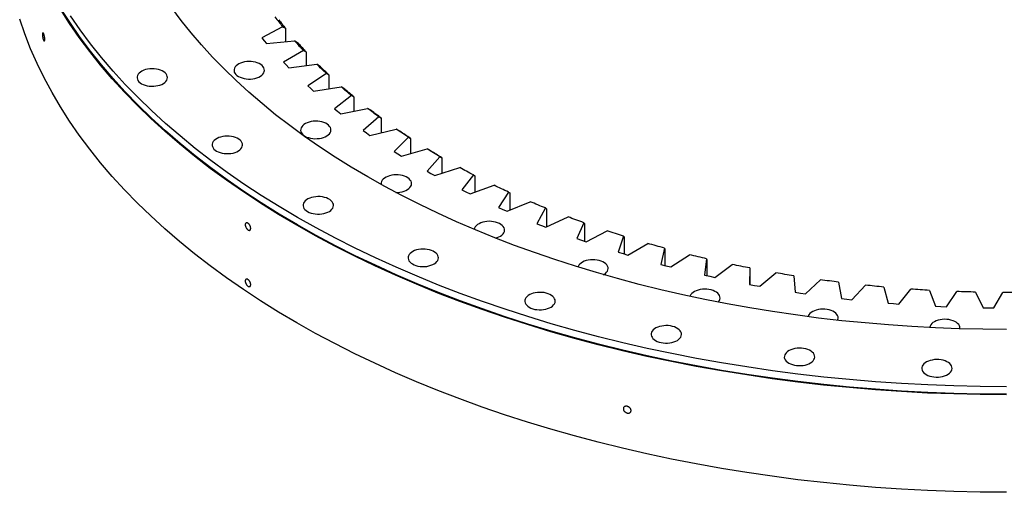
# Model space of a CAD drawing. Header units: millimetres. Extents: x -294 to 10687, y 25641 to 34694.
# Tile 8 of 13: x 5409 to 6479, y 29500 to 30014. Entities that reach past the tile are written whole.
import ezdxf

# ---------------------------------------------------------------- set-up
doc = ezdxf.new("R2010")
doc.units = ezdxf.units.MM
doc.header["$LTSCALE"] = 50

msp = doc.modelspace()

# ---------------------------------------------------------------- linework, layer by layer
at = {"color": 7, "linetype": 'Continuous', "lineweight": 25}
for p, q in [((5694.3, 30006.8), (5671.7, 29994.6)), ((5694.3, 30006.8), (5697.4, 30005.2)), ((5697.4, 30005.2), (5697.4, 29990.5)), ((5671.7, 29994.6), (5674.2, 29991.6)), ((5674.2, 29991.6), (5676.8, 29988.6)), ((5676.8, 29988.6), (5707.3, 29991.4)), ((5711.5, 29988.5), (5707.3, 29991.4)), ((5716.8, 29981), (5695.4, 29968.1)), ((5716.8, 29981), (5719.7, 29979.5)), ((5719.7, 29979.5), (5719.7, 29964.6)), ((5695.4, 29968.1), (5698.2, 29965.2)), ((5698.2, 29965.2), (5701.1, 29962.2)), ((5701.1, 29962.2), (5731.3, 29966)), ((5735.4, 29963.3), (5731.3, 29966)), ((5741.8, 29956), (5721.7, 29942.4)), ((5741.8, 29956), (5744.5, 29954.6)), ((5744.5, 29954.6), (5744.5, 29939.4)), ((5721.7, 29942.4), (5724.9, 29939.5)), ((5724.9, 29939.5), (5728, 29936.7)), ((5728, 29936.7), (5757.8, 29941.5)), ((5761.8, 29938.9), (5757.8, 29941.5)), ((5769.2, 29931.8), (5750.6, 29917.6)), ((5769.2, 29931.8), (5771.7, 29930.5)), ((5771.7, 29930.5), (5771.7, 29915)), ((5750.6, 29917.6), (5754, 29914.9)), ((5757.4, 29912.1), (5786.7, 29917.9)), ((5790.7, 29915.5), (5786.7, 29917.9)), ((5754, 29914.9), (5757.4, 29912.1)), ((5799, 29908.7), (5781.8, 29893.8)), ((5799, 29908.7), (5801.4, 29907.4)), ((5801.4, 29907.4), (5801.4, 29891.5)), ((5781.8, 29893.8), (5785.5, 29891.2)), ((5785.5, 29891.2), (5789.2, 29888.6)), ((5789.2, 29888.6), (5817.8, 29895.3)), ((5831.1, 29886.5), (5815.4, 29871.1)), ((5821.7, 29893), (5817.8, 29895.3)), ((5831.1, 29886.5), (5833.2, 29885.3)), ((5833.2, 29885.3), (5833.2, 29868.9)), ((5815.4, 29871.1), (5819.4, 29868.6)), ((5819.4, 29868.6), (5823.3, 29866.1)), ((5823.3, 29866.1), (5851.2, 29873.8)), ((5855, 29871.6), (5851.2, 29873.8)), ((5865.3, 29865.4), (5851.2, 29849.6)), ((5865.3, 29865.4), (5867.3, 29864.3)), ((5867.3, 29864.3), (5867.3, 29847.3)), ((5859.6, 29844.9), (5886.7, 29853.5)), ((5851.2, 29849.6), (5855.4, 29847.2)), ((5855.4, 29847.2), (5859.6, 29844.9)), ((5901.6, 29845.6), (5889.1, 29829.3)), ((5901.6, 29845.6), (5903.3, 29844.5)), ((5903.3, 29844.5), (5903.3, 29826.8)), ((5898, 29824.8), (5924.1, 29834.3)), ((5889.1, 29829.3), (5893.5, 29827)), ((5893.5, 29827), (5898, 29824.8)), ((5939.8, 29826.9), (5929, 29810.2)), ((5939.8, 29826.9), (5941.3, 29825.9)), ((5941.3, 29825.9), (5941.3, 29807.4)), ((5929, 29810.2), (5933.6, 29808.1)), ((5938.3, 29806.1), (5963.4, 29816.4)), ((5933.6, 29808.1), (5938.3, 29806.1)), ((5979.9, 29809.6), (5970.7, 29792.5)), ((5979.9, 29809.6), (5981.1, 29808.6)), ((5980.4, 29788.7), (6004.5, 29799.9)), ((5981.1, 29808.6), (5981.1, 29789.1)), ((5970.7, 29792.5), (5975.5, 29790.6)), ((5975.5, 29790.6), (5980.4, 29788.7)), ((6021.5, 29793.6), (6014.1, 29776.3)), ((6021.5, 29793.6), (6022.5, 29792.7)), ((6022.5, 29792.7), (6022.5, 29773.3)), ((6024.1, 29772.8), (6047, 29784.8)), ((6064.7, 29779), (6059, 29761.5)), ((6064.7, 29779), (6065.5, 29778.1)), ((6065.5, 29778.1), (6065.5, 29759.5)), ((6014.1, 29776.3), (6019.1, 29774.5)), ((6019.1, 29774.5), (6024.1, 29772.8)), ((6069.4, 29758.4), (6091.1, 29771.1)), ((6059, 29761.5), (6064.2, 29759.9)), ((6064.2, 29759.9), (6069.4, 29758.4)), ((6109.3, 29765.9), (6105.3, 29748.2)), ((6109.3, 29765.9), (6109.8, 29765.1)), ((6109.8, 29765.1), (6109.8, 29747)), ((6116, 29745.4), (6136.4, 29758.8)), ((6105.3, 29748.2), (6110.7, 29746.8)), ((6110.7, 29746.8), (6116, 29745.4)), ((6155.1, 29754.3), (6152.9, 29736.5)), ((6155.1, 29754.3), (6155.4, 29753.5)), ((6155.4, 29753.5), (6155.4, 29736)), ((6163.8, 29734.1), (6182.9, 29748.1)), ((6152.9, 29736.5), (6158.4, 29735.3)), ((6158.4, 29735.3), (6163.8, 29734.1)), ((6202, 29744.3), (6201.6, 29726.4)), ((6202, 29744.3), (6202.1, 29743.4)), ((6202.1, 29743.4), (6202.1, 29726.3)), ((6212.7, 29724.4), (6230.4, 29739)), ((6249.8, 29735.8), (6251.2, 29718)), ((6201.6, 29726.4), (6207.2, 29725.4)), ((6207.2, 29725.4), (6212.7, 29724.4)), ((6262.5, 29716.3), (6278.7, 29731.5)), ((6298.4, 29728.9), (6301.6, 29711.2)), ((6313, 29709.8), (6327.6, 29725.6)), ((6251.2, 29718), (6256.9, 29717.1)), ((6256.9, 29717.1), (6262.5, 29716.3)), ((6347.6, 29723.6), (6352.5, 29706)), ((6364.1, 29705.1), (6377.1, 29721.3)), ((6397.2, 29720), (6403.9, 29702.6)), ((6415.6, 29702.1), (6426.9, 29718.7)), ((6447.2, 29718.1), (6455.6, 29700.9)), ((6467.2, 29700.8), (6476.9, 29717.7)), ((6301.6, 29711.2), (6307.3, 29710.5)), ((6307.3, 29710.5), (6313, 29709.8)), ((6352.5, 29706), (6358.3, 29705.5)), ((6358.3, 29705.5), (6364.1, 29705.1)), ((6403.9, 29702.6), (6409.7, 29702.3)), ((6409.7, 29702.3), (6415.6, 29702.1)), ((6455.6, 29700.9), (6461.4, 29700.8)), ((6461.4, 29700.8), (6467.2, 29700.8))]:
    msp.add_line(p, q, dxfattribs=at)
at = {"color": 7, "linetype": 'Continuous', "lineweight": 25, "flags": 128}
for points in [[(6480.8, 29606.4), (6452.3, 29606.6), (6423.7, 29607.3), (6395.2, 29608.3), (6366.8, 29609.9), (6338.5, 29611.8), (6310.2, 29614.2), (6282.1, 29616.9), (6254.1, 29620.2), (6226.2, 29623.8), (6198.6, 29627.9), (6171.1, 29632.3), (6143.8, 29637.2), (6116.8, 29642.5), (6090, 29648.2), (6063.5, 29654.3), (6037.3, 29660.8), (6011.3, 29667.7), (5985.7, 29675), (5960.5, 29682.7), (5935.5, 29690.7), (5911, 29699.2), (5886.9, 29708), (5863.1, 29717.1), (5839.8, 29726.6), (5816.9, 29736.5), (5794.5, 29746.7), (5772.6, 29757.2), (5751.1, 29768.1), (5730.1, 29779.3), (5709.7, 29790.8), (5689.8, 29802.6), (5670.4, 29814.7), (5651.6, 29827.1), (5633.3, 29839.8), (5615.6, 29852.7), (5598.6, 29865.9), (5582.1, 29879.4), (5566.2, 29893.1), (5551, 29907), (5536.4, 29921.2), (5522.4, 29935.6), (5509.2, 29950.1), (5496.5, 29964.9), (5484.6, 29979.9), (5473.3, 29995), (5462.7, 30010.3), (5452.8, 30025.8)], [(6480.8, 29607), (6452.3, 29607.2), (6423.8, 29607.8), (6395.3, 29608.9), (6366.9, 29610.4), (6338.6, 29612.4), (6310.4, 29614.7), (6282.3, 29617.5), (6254.3, 29620.7), (6226.5, 29624.4), (6198.8, 29628.4), (6171.4, 29632.9), (6144.1, 29637.8), (6117.1, 29643.1), (6090.4, 29648.8), (6063.9, 29654.9), (6037.7, 29661.4), (6011.8, 29668.3), (5986.2, 29675.5), (5960.9, 29683.2), (5936, 29691.2), (5911.5, 29699.7), (5887.4, 29708.5), (5863.7, 29717.6), (5840.4, 29727.1), (5817.6, 29737), (5795.2, 29747.2), (5773.2, 29757.7), (5751.8, 29768.5), (5730.8, 29779.7), (5710.4, 29791.2), (5690.5, 29803), (5671.1, 29815.1), (5652.3, 29827.5), (5634.1, 29840.1), (5616.4, 29853.1), (5599.4, 29866.2), (5582.9, 29879.7), (5567.1, 29893.4), (5551.8, 29907.3), (5537.3, 29921.5), (5523.3, 29935.8), (5510, 29950.4), (5497.4, 29965.2), (5485.5, 29980.1), (5474.2, 29995.2), (5463.7, 30010.5), (5453.8, 30026)], [(6480.8, 29677.5), (6455.1, 29677.7), (6429.4, 29678.3), (6403.8, 29679.2), (6378.2, 29680.6), (6352.7, 29682.3), (6327.3, 29684.5), (6301.9, 29687), (6276.7, 29689.9), (6251.7, 29693.2), (6226.8, 29696.8), (6202, 29700.8), (6177.5, 29705.2), (6153.2, 29710), (6129.1, 29715.1), (6105.2, 29720.6), (6081.6, 29726.5), (6058.3, 29732.7), (6035.2, 29739.3), (6012.5, 29746.2), (5990, 29753.4), (5968, 29761), (5946.2, 29768.9), (5924.9, 29777.1), (5903.9, 29785.7), (5883.3, 29794.6), (5863.1, 29803.8), (5843.4, 29813.3), (5824, 29823), (5805.2, 29833.1), (5786.8, 29843.5), (5768.8, 29854.1), (5751.4, 29865), (5734.5, 29876.1), (5718, 29887.5), (5702.1, 29899.2), (5686.7, 29911.1), (5671.9, 29923.2), (5657.6, 29935.5), (5643.9, 29948.1), (5630.8, 29960.8), (5618.2, 29973.7), (5606.3, 29986.9), (5594.9, 30000.2), (5584.2, 30013.6), (5574, 30027.3)], [(6480.8, 29500.3), (6452.3, 29500.5), (6423.7, 29501.1), (6395.2, 29502.2), (6366.8, 29503.7), (6338.5, 29505.6), (6310.2, 29508), (6282.1, 29510.8), (6254.1, 29514), (6226.2, 29517.7), (6198.6, 29521.7), (6171.1, 29526.2), (6143.8, 29531.1), (6116.8, 29536.4), (6090, 29542.1), (6063.5, 29548.2), (6037.3, 29554.7), (6011.3, 29561.6), (5985.7, 29568.9), (5960.5, 29576.5), (5935.5, 29584.6), (5911, 29593), (5886.9, 29601.8), (5863.1, 29611), (5839.8, 29620.5), (5816.9, 29630.3), (5794.5, 29640.6), (5772.6, 29651.1), (5751.1, 29662), (5730.1, 29673.1), (5709.7, 29684.6), (5689.8, 29696.4), (5670.4, 29708.6), (5651.6, 29720.9), (5633.3, 29733.6), (5615.6, 29746.6), (5598.6, 29759.8), (5582.1, 29773.2), (5566.2, 29786.9), (5551, 29800.9), (5536.4, 29815), (5522.4, 29829.4), (5509.2, 29844), (5496.5, 29858.8), (5484.6, 29873.7), (5473.3, 29888.9), (5462.7, 29904.2), (5452.8, 29919.6), (5443.7, 29935.3), (5435.2, 29951), (5427.5, 29966.9), (5420.4, 29982.8), (5414.1, 29998.9), (5408.6, 30015.1)], [(6480.8, 29615.2), (6452.3, 29615.4), (6423.8, 29616), (6395.3, 29617.1), (6366.9, 29618.6), (6338.6, 29620.5), (6310.4, 29622.9), (6282.3, 29625.7), (6254.3, 29628.9), (6226.5, 29632.5), (6198.8, 29636.6), (6171.4, 29641.1), (6144.1, 29645.9), (6117.1, 29651.2), (6090.4, 29656.9), (6063.9, 29663), (6037.7, 29669.5), (6011.8, 29676.4), (5986.2, 29683.7), (5960.9, 29691.4), (5936, 29699.4), (5911.5, 29707.8), (5887.4, 29716.6), (5863.7, 29725.8), (5840.4, 29735.3), (5817.6, 29745.1), (5795.2, 29755.3), (5773.2, 29765.8), (5751.8, 29776.7), (5730.8, 29787.9), (5710.4, 29799.4), (5690.5, 29811.2), (5671.1, 29823.3), (5652.3, 29835.6), (5634.1, 29848.3), (5616.4, 29861.2), (5599.4, 29874.4), (5582.9, 29887.9), (5567.1, 29901.6), (5551.8, 29915.5), (5537.3, 29929.6), (5523.3, 29944), (5510, 29958.6), (5497.4, 29973.3), (5485.5, 29988.3), (5474.2, 30003.4), (5463.7, 30018.7)], [(5541, 29944.8), (5542.8, 29943.9), (5544.8, 29943.1), (5547, 29942.6), (5549.4, 29942.2), (5551.7, 29942), (5554.2, 29942), (5556.5, 29942.3), (5558.8, 29942.7), (5561, 29943.3), (5563, 29944.1), (5564.7, 29945), (5566.2, 29946.1), (5567.5, 29947.3), (5568.4, 29948.6), (5568.9, 29950), (5569.1, 29951.4), (5569, 29952.7), (5568.5, 29954.1), (5567.7, 29955.4), (5566.6, 29956.6), (5565.1, 29957.8), (5563.4, 29958.7), (5561.5, 29959.6), (5559.4, 29960.2), (5557.1, 29960.7), (5554.8, 29961), (5552.3, 29961.1), (5550, 29960.9), (5547.6, 29960.6), (5545.4, 29960.1), (5543.3, 29959.4), (5541.4, 29958.5), (5539.8, 29957.5), (5538.4, 29956.3), (5537.4, 29955.1), (5536.6, 29953.8), (5536.2, 29952.4), (5536.2, 29951), (5536.5, 29949.6), (5537.1, 29948.3), (5538.1, 29947), (5539.4, 29945.9), (5541, 29944.8)], [(5646.3, 29952.7), (5648.1, 29951.8), (5650.2, 29951), (5652.4, 29950.5), (5654.7, 29950.1), (5657.1, 29949.9), (5659.5, 29949.9), (5661.9, 29950.2), (5664.1, 29950.6), (5666.3, 29951.2), (5668.3, 29952), (5670.1, 29952.9), (5671.6, 29954), (5672.8, 29955.2), (5673.7, 29956.5), (5674.3, 29957.9), (5674.5, 29959.2), (5674.3, 29960.6), (5673.9, 29962), (5673, 29963.3), (5671.9, 29964.5), (5670.5, 29965.6), (5668.8, 29966.6), (5666.8, 29967.5), (5664.7, 29968.1), (5662.4, 29968.6), (5660.1, 29968.9), (5657.7, 29968.9), (5655.3, 29968.8), (5652.9, 29968.5), (5650.7, 29968), (5648.6, 29967.3), (5646.7, 29966.4), (5645.1, 29965.4), (5643.7, 29964.2), (5642.7, 29963), (5641.9, 29961.7), (5641.5, 29960.3), (5641.5, 29958.9), (5641.8, 29957.5), (5642.5, 29956.2), (5643.4, 29954.9), (5644.7, 29953.7), (5646.3, 29952.7)], [(5741.8, 29956), (5740.4, 29957.2), (5739.1, 29958.5), (5737.8, 29959.7), (5736.5, 29961), (5735.2, 29962.2), (5733.9, 29963.5), (5732.6, 29964.8), (5731.3, 29966)], [(5744.5, 29954.6), (5743.3, 29955.7), (5742.2, 29956.7), (5741.1, 29957.8), (5739.9, 29958.9), (5738.8, 29960), (5737.7, 29961.1), (5736.6, 29962.2), (5735.4, 29963.3)], [(5769.2, 29931.8), (5767.8, 29933), (5766.3, 29934.3), (5764.9, 29935.5), (5763.5, 29936.7), (5762, 29937.9), (5760.6, 29939.1), (5759.2, 29940.3), (5757.8, 29941.5)], [(5771.7, 29930.5), (5770.5, 29931.6), (5769.2, 29932.6), (5768, 29933.7), (5766.8, 29934.7), (5765.5, 29935.7), (5764.3, 29936.8), (5763.1, 29937.8), (5761.8, 29938.9)], [(5799, 29908.7), (5797.5, 29909.8), (5795.9, 29911), (5794.3, 29912.1), (5792.8, 29913.3), (5791.3, 29914.4), (5789.7, 29915.6), (5788.2, 29916.8), (5786.7, 29917.9)], [(5801.4, 29907.4), (5800, 29908.4), (5798.7, 29909.4), (5797.3, 29910.4), (5796, 29911.4), (5794.6, 29912.4), (5793.3, 29913.4), (5792, 29914.4), (5790.7, 29915.5)], [(5718.6, 29887.7), (5720.4, 29886.8), (5722.5, 29886.1), (5724.7, 29885.5), (5727, 29885.1), (5729.4, 29884.9), (5731.8, 29885), (5734.2, 29885.2), (5736.5, 29885.6), (5738.6, 29886.2), (5740.6, 29887), (5742.4, 29888), (5743.9, 29889.1), (5745.1, 29890.3), (5746, 29891.5), (5746.6, 29892.9), (5746.8, 29894.3), (5746.7, 29895.7), (5746.2, 29897), (5745.4, 29898.3), (5744.2, 29899.6), (5742.8, 29900.7), (5741.1, 29901.7), (5739.1, 29902.5), (5737, 29903.2), (5734.8, 29903.6), (5732.4, 29903.9), (5730, 29904), (5727.6, 29903.9), (5725.2, 29903.5), (5723, 29903), (5720.9, 29902.3), (5719.1, 29901.4), (5717.4, 29900.4), (5716.1, 29899.3), (5715, 29898), (5714.3, 29896.7), (5713.9, 29895.3), (5713.8, 29893.9), (5714.1, 29892.6), (5714.8, 29891.2), (5715.8, 29890), (5717, 29888.8), (5718.6, 29887.7)], [(5622.6, 29871.5), (5624.4, 29870.6), (5626.4, 29869.9), (5628.6, 29869.3), (5630.9, 29868.9), (5633.3, 29868.7), (5635.7, 29868.8), (5638.1, 29869), (5640.4, 29869.4), (5642.6, 29870), (5644.5, 29870.8), (5646.3, 29871.8), (5647.8, 29872.9), (5649, 29874.1), (5649.9, 29875.3), (5650.5, 29876.7), (5650.7, 29878.1), (5650.6, 29879.5), (5650.1, 29880.8), (5649.3, 29882.1), (5648.1, 29883.4), (5646.7, 29884.5), (5645, 29885.5), (5643.1, 29886.3), (5641, 29887), (5638.7, 29887.4), (5636.3, 29887.7), (5633.9, 29887.8), (5631.5, 29887.7), (5629.2, 29887.3), (5626.9, 29886.8), (5624.9, 29886.1), (5623, 29885.2), (5621.4, 29884.2), (5620, 29883.1), (5618.9, 29881.8), (5618.2, 29880.5), (5617.8, 29879.1), (5617.7, 29877.7), (5618.1, 29876.4), (5618.7, 29875), (5619.7, 29873.7), (5621, 29872.6), (5622.6, 29871.5)], [(5831.1, 29886.5), (5829.4, 29887.6), (5827.8, 29888.7), (5826.1, 29889.8), (5824.4, 29890.9), (5822.8, 29892), (5821.1, 29893.1), (5819.5, 29894.2), (5817.8, 29895.3)], [(5833.2, 29885.3), (5831.8, 29886.3), (5830.3, 29887.2), (5828.9, 29888.2), (5827.5, 29889.1), (5826, 29890.1), (5824.6, 29891.1), (5823.2, 29892), (5821.7, 29893)], [(5865.3, 29865.4), (5863.6, 29866.5), (5861.8, 29867.5), (5860, 29868.6), (5858.2, 29869.6), (5856.5, 29870.7), (5854.7, 29871.7), (5853, 29872.8), (5851.2, 29873.8)], [(5867.3, 29864.3), (5865.7, 29865.2), (5864.2, 29866.1), (5862.6, 29867), (5861.1, 29868), (5859.6, 29868.9), (5858.1, 29869.8), (5856.5, 29870.7), (5855, 29871.6)], [(5901.6, 29845.6), (5899.8, 29846.5), (5897.9, 29847.5), (5896, 29848.5), (5894.1, 29849.5), (5892.3, 29850.5), (5890.4, 29851.5), (5888.6, 29852.5), (5886.7, 29853.5)], [(5817.3, 29826.6), (5819.4, 29826.6), (5821.8, 29826.8), (5824.1, 29827.3), (5826.2, 29827.9), (5828.2, 29828.7), (5830, 29829.6), (5831.5, 29830.7), (5832.7, 29831.9), (5833.6, 29833.2), (5834.2, 29834.5), (5834.4, 29835.9), (5834.2, 29837.3), (5833.8, 29838.7), (5832.9, 29840), (5831.8, 29841.2), (5830.4, 29842.3), (5828.7, 29843.3), (5826.7, 29844.1), (5824.6, 29844.8), (5822.3, 29845.3), (5820, 29845.5), (5817.6, 29845.6), (5815.2, 29845.5), (5812.8, 29845.2), (5810.6, 29844.7), (5808.5, 29843.9), (5806.7, 29843.1), (5805, 29842.1), (5803.6, 29840.9), (5802.6, 29839.7), (5801.8, 29838.3), (5801.5, 29837), (5801.4, 29835.6), (5801.5, 29835.1)], [(5939.8, 29826.9), (5937.9, 29827.8), (5935.9, 29828.7), (5933.9, 29829.7), (5932, 29830.6), (5930, 29831.5), (5928, 29832.4), (5926.1, 29833.4), (5924.1, 29834.3)], [(5721.4, 29805.7), (5723.2, 29804.8), (5725.2, 29804), (5727.4, 29803.5), (5729.7, 29803.1), (5732.1, 29802.9), (5734.5, 29802.9), (5736.9, 29803.2), (5739.2, 29803.6), (5741.4, 29804.2), (5743.4, 29805), (5745.1, 29805.9), (5746.6, 29807), (5747.8, 29808.2), (5748.7, 29809.5), (5749.3, 29810.9), (5749.5, 29812.3), (5749.4, 29813.6), (5748.9, 29815), (5748.1, 29816.3), (5747, 29817.5), (5745.5, 29818.7), (5743.8, 29819.6), (5741.9, 29820.5), (5739.8, 29821.1), (5737.5, 29821.6), (5735.1, 29821.9), (5732.7, 29822), (5730.3, 29821.8), (5728, 29821.5), (5725.8, 29821), (5723.7, 29820.3), (5721.8, 29819.4), (5720.2, 29818.4), (5718.8, 29817.2), (5717.7, 29816), (5717, 29814.7), (5716.6, 29813.3), (5716.6, 29811.9), (5716.9, 29810.5), (5717.5, 29809.2), (5718.5, 29807.9), (5719.8, 29806.7), (5721.4, 29805.7)], [(5979.9, 29809.6), (5977.8, 29810.4), (5975.7, 29811.3), (5973.7, 29812.1), (5971.6, 29813), (5969.6, 29813.8), (5967.5, 29814.7), (5965.5, 29815.6), (5963.4, 29816.4)], [(6021.5, 29793.6), (6019.4, 29794.4), (6017.2, 29795.2), (6015.1, 29795.9), (6013, 29796.7), (6010.8, 29797.5), (6008.7, 29798.3), (6006.6, 29799.1), (6004.5, 29799.9)], [(5925.7, 29776.8), (5927.3, 29777.3), (5929.3, 29778.1), (5931.1, 29779), (5932.6, 29780.1), (5933.8, 29781.3), (5934.7, 29782.6), (5935.3, 29784), (5935.5, 29785.4), (5935.3, 29786.7), (5934.9, 29788.1), (5934, 29789.4), (5932.9, 29790.6), (5931.5, 29791.8), (5929.8, 29792.7), (5927.8, 29793.6), (5925.7, 29794.2), (5923.4, 29794.7), (5921.1, 29795), (5918.7, 29795.1), (5916.3, 29794.9), (5913.9, 29794.6), (5911.7, 29794.1), (5909.6, 29793.4), (5907.7, 29792.5), (5906.1, 29791.5), (5904.7, 29790.3), (5903.7, 29789.1), (5902.9, 29787.8), (5902.5, 29786.4), (5902.5, 29786.3)], [(6064.7, 29779), (6062.5, 29779.7), (6060.3, 29780.4), (6058.1, 29781.1), (6055.9, 29781.9), (6053.6, 29782.6), (6051.4, 29783.3), (6049.2, 29784), (6047, 29784.8)], [(6109.3, 29765.9), (6107, 29766.5), (6104.7, 29767.2), (6102.4, 29767.8), (6100.2, 29768.5), (6097.9, 29769.1), (6095.6, 29769.7), (6093.4, 29770.4), (6091.1, 29771.1)], [(5835.4, 29748.7), (5837.2, 29747.7), (5839.2, 29747), (5841.4, 29746.4), (5843.8, 29746.1), (5846.2, 29745.9), (5848.6, 29745.9), (5850.9, 29746.1), (5853.2, 29746.6), (5855.4, 29747.2), (5857.4, 29748), (5859.1, 29748.9), (5860.7, 29750), (5861.9, 29751.2), (5862.8, 29752.5), (5863.3, 29753.8), (5863.6, 29755.2), (5863.4, 29756.6), (5862.9, 29758), (5862.1, 29759.3), (5861, 29760.5), (5859.5, 29761.6), (5857.8, 29762.6), (5855.9, 29763.4), (5853.8, 29764.1), (5851.5, 29764.6), (5849.2, 29764.8), (5846.8, 29764.9), (5844.4, 29764.8), (5842, 29764.5), (5839.8, 29763.9), (5837.7, 29763.2), (5835.8, 29762.4), (5834.2, 29761.3), (5832.8, 29760.2), (5831.8, 29759), (5831, 29757.6), (5830.6, 29756.3), (5830.6, 29754.9), (5830.9, 29753.5), (5831.5, 29752.2), (5832.5, 29750.9), (5833.8, 29749.7), (5835.4, 29748.7)], [(6155.1, 29754.3), (6152.8, 29754.9), (6150.4, 29755.4), (6148.1, 29756), (6145.7, 29756.5), (6143.4, 29757.1), (6141.1, 29757.7), (6138.7, 29758.3), (6136.4, 29758.8)], [(6043, 29737), (6043.6, 29737.3), (6045.1, 29738.4), (6046.3, 29739.6), (6047.2, 29740.9), (6047.8, 29742.2), (6048, 29743.6), (6047.9, 29745), (6047.4, 29746.4), (6046.6, 29747.7), (6045.4, 29748.9), (6044, 29750), (6042.3, 29751), (6040.4, 29751.8), (6038.2, 29752.5), (6036, 29753), (6033.6, 29753.2), (6031.2, 29753.3), (6028.8, 29753.2), (6026.5, 29752.9), (6024.2, 29752.3), (6022.1, 29751.6), (6020.3, 29750.8), (6018.6, 29749.7), (6017.3, 29748.6), (6016.2, 29747.4), (6015.5, 29746), (6015.2, 29745.3)], [(6202, 29744.3), (6199.6, 29744.7), (6197.2, 29745.2), (6194.8, 29745.7), (6192.4, 29746.2), (6190, 29746.7), (6187.7, 29747.1), (6185.3, 29747.6), (6182.9, 29748.1)], [(6249.8, 29735.8), (6247.4, 29736.2), (6244.9, 29736.6), (6242.5, 29737), (6240.1, 29737.4), (6237.6, 29737.8), (6235.2, 29738.2), (6232.8, 29738.6), (6230.4, 29739)], [(6298.4, 29728.9), (6295.9, 29729.2), (6293.5, 29729.5), (6291, 29729.8), (6288.5, 29730.2), (6286.1, 29730.5), (6283.6, 29730.8), (6281.1, 29731.1), (6278.7, 29731.5)], [(6347.6, 29723.6), (6345.1, 29723.9), (6342.6, 29724.1), (6340.1, 29724.3), (6337.6, 29724.6), (6335.1, 29724.8), (6332.6, 29725.1), (6330.1, 29725.3), (6327.6, 29725.6)], [(5962.3, 29701.6), (5964.1, 29700.7), (5966.2, 29699.9), (5968.4, 29699.3), (5970.7, 29699), (5973.1, 29698.8), (5975.5, 29698.8), (5977.9, 29699), (5980.2, 29699.5), (5982.3, 29700.1), (5984.3, 29700.9), (5986.1, 29701.8), (5987.6, 29702.9), (5988.8, 29704.1), (5989.7, 29705.4), (5990.3, 29706.7), (5990.5, 29708.1), (5990.4, 29709.5), (5989.9, 29710.9), (5989.1, 29712.2), (5987.9, 29713.4), (5986.5, 29714.5), (5984.8, 29715.5), (5982.8, 29716.3), (5980.7, 29717), (5978.5, 29717.5), (5976.1, 29717.7), (5973.7, 29717.8), (5971.3, 29717.7), (5968.9, 29717.4), (5966.7, 29716.8), (5964.6, 29716.1), (5962.8, 29715.3), (5961.1, 29714.3), (5959.8, 29713.1), (5958.7, 29711.9), (5958, 29710.5), (5957.6, 29709.2), (5957.5, 29707.8), (5957.8, 29706.4), (5958.5, 29705.1), (5959.5, 29703.8), (5960.7, 29702.6), (5962.3, 29701.6)], [(6167.6, 29707.1), (6168, 29707.5), (6168.9, 29708.8), (6169.5, 29710.2), (6169.7, 29711.5), (6169.5, 29712.9), (6169.1, 29714.3), (6168.2, 29715.6), (6167.1, 29716.8), (6165.7, 29717.9), (6164, 29718.9), (6162, 29719.7), (6159.9, 29720.4), (6157.6, 29720.9), (6155.3, 29721.2), (6152.9, 29721.2), (6150.5, 29721.1), (6148.1, 29720.8), (6145.9, 29720.3), (6143.8, 29719.6), (6141.9, 29718.7), (6140.3, 29717.7), (6138.9, 29716.5), (6137.9, 29715.3), (6137.1, 29713.9), (6136.9, 29713.4)], [(6397.2, 29720), (6394.7, 29720.2), (6392.2, 29720.3), (6389.7, 29720.5), (6387.2, 29720.6), (6384.6, 29720.8), (6382.1, 29721), (6379.6, 29721.1), (6377.1, 29721.3)], [(6447.2, 29718.1), (6444.6, 29718.1), (6442.1, 29718.2), (6439.6, 29718.3), (6437, 29718.3), (6434.5, 29718.4), (6432, 29718.5), (6429.4, 29718.6), (6426.9, 29718.7)], [(6497.2, 29717.8), (6494.6, 29717.8), (6492.1, 29717.7), (6489.6, 29717.7), (6487.1, 29717.7), (6484.5, 29717.7), (6482, 29717.7), (6479.5, 29717.7), (6476.9, 29717.7)], [(6297.4, 29687.5), (6297.8, 29688.4), (6298, 29689.8), (6297.9, 29691.2), (6297.4, 29692.5), (6296.6, 29693.8), (6295.4, 29695.1), (6294, 29696.2), (6292.3, 29697.2), (6290.4, 29698), (6288.2, 29698.7), (6286, 29699.1), (6283.6, 29699.4), (6281.2, 29699.5), (6278.8, 29699.4), (6276.5, 29699), (6274.2, 29698.5), (6272.2, 29697.8), (6270.3, 29696.9), (6268.6, 29695.9), (6267.3, 29694.8), (6266.2, 29693.5), (6265.5, 29692.2), (6265.2, 29691.3)], [(6099.6, 29665.4), (6101.4, 29664.5), (6103.4, 29663.7), (6105.6, 29663.2), (6107.9, 29662.8), (6110.3, 29662.6), (6112.7, 29662.6), (6115.1, 29662.9), (6117.4, 29663.3), (6119.6, 29663.9), (6121.6, 29664.7), (6123.3, 29665.6), (6124.8, 29666.7), (6126, 29667.9), (6126.9, 29669.2), (6127.5, 29670.6), (6127.7, 29671.9), (6127.6, 29673.3), (6127.1, 29674.7), (6126.3, 29676), (6125.2, 29677.2), (6123.7, 29678.3), (6122, 29679.3), (6120.1, 29680.2), (6118, 29680.8), (6115.7, 29681.3), (6113.3, 29681.6), (6110.9, 29681.6), (6108.5, 29681.5), (6106.2, 29681.2), (6104, 29680.7), (6101.9, 29680), (6100, 29679.1), (6098.4, 29678.1), (6097, 29676.9), (6095.9, 29675.7), (6095.2, 29674.4), (6094.8, 29673), (6094.8, 29671.6), (6095.1, 29670.2), (6095.7, 29668.9), (6096.7, 29667.6), (6098, 29666.4), (6099.6, 29665.4)], [(6430.4, 29678.2), (6430.4, 29678.8), (6430.3, 29680.2), (6429.8, 29681.5), (6429, 29682.8), (6427.8, 29684.1), (6426.4, 29685.2), (6424.7, 29686.2), (6422.8, 29687), (6420.6, 29687.7), (6418.4, 29688.1), (6416, 29688.4), (6413.6, 29688.5), (6411.2, 29688.4), (6408.9, 29688), (6406.6, 29687.5), (6404.6, 29686.8), (6402.7, 29685.9), (6401, 29684.9), (6399.7, 29683.8), (6398.6, 29682.5), (6397.9, 29681.2), (6397.5, 29679.8), (6397.4, 29679.5)], [(6244.3, 29640.8), (6246.2, 29639.9), (6248.2, 29639.2), (6250.4, 29638.6), (6252.7, 29638.2), (6255.1, 29638.1), (6257.5, 29638.1), (6259.9, 29638.3), (6262.2, 29638.7), (6264.3, 29639.4), (6266.3, 29640.1), (6268.1, 29641.1), (6269.6, 29642.2), (6270.8, 29643.4), (6271.7, 29644.7), (6272.3, 29646), (6272.5, 29647.4), (6272.4, 29648.8), (6271.9, 29650.2), (6271.1, 29651.5), (6269.9, 29652.7), (6268.5, 29653.8), (6266.8, 29654.8), (6264.9, 29655.6), (6262.7, 29656.3), (6260.5, 29656.7), (6258.1, 29657), (6255.7, 29657.1), (6253.3, 29657), (6251, 29656.6), (6248.7, 29656.1), (6246.7, 29655.4), (6244.8, 29654.6), (6243.1, 29653.5), (6241.8, 29652.4), (6240.7, 29651.1), (6240, 29649.8), (6239.6, 29648.4), (6239.5, 29647.1), (6239.8, 29645.7), (6240.5, 29644.3), (6241.5, 29643.1), (6242.8, 29641.9), (6244.3, 29640.8)], [(6393.7, 29628.4), (6395.5, 29627.5), (6397.5, 29626.8), (6399.7, 29626.2), (6402.1, 29625.8), (6404.5, 29625.7), (6406.9, 29625.7), (6409.2, 29625.9), (6411.5, 29626.3), (6413.7, 29627), (6415.7, 29627.7), (6417.4, 29628.7), (6418.9, 29629.8), (6420.2, 29631), (6421.1, 29632.3), (6421.6, 29633.6), (6421.9, 29635), (6421.7, 29636.4), (6421.2, 29637.8), (6420.4, 29639.1), (6419.3, 29640.3), (6417.8, 29641.4), (6416.1, 29642.4), (6414.2, 29643.2), (6412.1, 29643.9), (6409.8, 29644.3), (6407.5, 29644.6), (6405.1, 29644.7), (6402.7, 29644.6), (6400.3, 29644.2), (6398.1, 29643.7), (6396, 29643), (6394.1, 29642.2), (6392.5, 29641.1), (6391.1, 29640), (6390.1, 29638.7), (6389.3, 29637.4), (6388.9, 29636), (6388.9, 29634.7), (6389.2, 29633.3), (6389.8, 29631.9), (6390.8, 29630.7), (6392.1, 29629.5), (6393.7, 29628.4)]]:
    msp.add_lwpolyline(points, dxfattribs=at)
at = {"color": 7, "linetype": 'Continuous', "lineweight": 25}
for centre, radius, start, end in [((6043.3, 30289.1), 448.9, 217.2406, 218.9693), ((6045.3, 30285.5), 446.8, 217.352, 218.858), ((6078.7, 30319.1), 495.3, 221.4276, 223.0466), ((6080.5, 30315.4), 493, 221.5319, 222.9423)]:
    msp.add_arc(centre, radius, start, end, dxfattribs=at)
for points in [[(5435.8, 29993.1), (5435.8, 29992.9), (5435.8, 29992.7), (5435.7, 29992.3), (5435.7, 29992.1), (5435.7, 29991.8), (5435.6, 29991.6), (5435.5, 29991.4), (5435.5, 29991.3), (5435.3, 29991.2), (5435.3, 29991.2), (5435.1, 29991.2), (5435.1, 29991.2), (5434.9, 29991.3), (5434.8, 29991.4), (5434.7, 29991.7), (5434.6, 29991.8), (5434.4, 29992.1), (5434.3, 29992.3), (5434.2, 29992.7), (5434.1, 29993), (5433.9, 29993.4), (5433.9, 29993.7), (5433.7, 29994.2), (5433.7, 29994.5), (5433.6, 29995.1), (5433.5, 29995.4), (5433.4, 29996), (5433.4, 29996.3), (5433.3, 29996.8), (5433.3, 29997.1), (5433.3, 29997.6), (5433.2, 29997.9), (5433.2, 29998.4), (5433.3, 29998.6), (5433.3, 29999), (5433.3, 29999.2), (5433.4, 29999.5), (5433.4, 29999.6), (5433.5, 29999.9), (5433.6, 29999.9), (5433.7, 30000.1), (5433.7, 30000.1), (5433.9, 30000.1), (5433.9, 30000), (5434.1, 29999.9), (5434.2, 29999.8), (5434.3, 29999.6), (5434.4, 29999.5), (5434.6, 29999.2), (5434.7, 29999), (5434.8, 29998.6), (5434.9, 29998.3), (5435.1, 29997.8), (5435.1, 29997.6), (5435.3, 29997), (5435.3, 29996.8), (5435.5, 29996.2), (5435.5, 29995.9), (5435.6, 29995.3), (5435.7, 29995), (5435.7, 29994.5), (5435.7, 29994.2), (5435.8, 29993.6), (5435.8, 29993.4), (5435.8, 29993.1)], [(5659.6, 29787.4), (5659.6, 29787.2), (5659.6, 29787), (5659.5, 29786.5), (5659.5, 29786.3), (5659.3, 29786), (5659.2, 29785.8), (5659, 29785.6), (5658.9, 29785.5), (5658.6, 29785.3), (5658.5, 29785.3), (5658.1, 29785.2), (5658, 29785.2), (5657.6, 29785.3), (5657.4, 29785.3), (5657, 29785.5), (5656.8, 29785.6), (5656.5, 29785.8), (5656.3, 29786), (5655.9, 29786.3), (5655.7, 29786.5), (5655.3, 29787), (5655.2, 29787.2), (5654.9, 29787.7), (5654.7, 29787.9), (5654.4, 29788.4), (5654.3, 29788.7), (5654.1, 29789.3), (5654, 29789.5), (5653.9, 29790.1), (5653.8, 29790.3), (5653.7, 29790.9), (5653.7, 29791.1), (5653.7, 29791.6), (5653.7, 29791.8), (5653.8, 29792.2), (5653.9, 29792.4), (5654, 29792.8), (5654.1, 29792.9), (5654.3, 29793.2), (5654.4, 29793.3), (5654.7, 29793.5), (5654.9, 29793.5), (5655.2, 29793.6), (5655.3, 29793.6), (5655.7, 29793.5), (5655.9, 29793.5), (5656.3, 29793.3), (5656.5, 29793.2), (5656.8, 29792.9), (5657, 29792.8), (5657.4, 29792.4), (5657.6, 29792.2), (5658, 29791.8), (5658.1, 29791.6), (5658.4, 29791.1), (5658.6, 29790.9), (5658.9, 29790.3), (5659, 29790.1), (5659.2, 29789.5), (5659.3, 29789.3), (5659.5, 29788.7), (5659.5, 29788.5), (5659.6, 29787.9), (5659.6, 29787.7), (5659.6, 29787.4)], [(5659.6, 29726.2), (5659.6, 29725.9), (5659.6, 29725.7), (5659.5, 29725.3), (5659.5, 29725.1), (5659.3, 29724.8), (5659.2, 29724.6), (5659, 29724.3), (5658.9, 29724.2), (5658.6, 29724.1), (5658.5, 29724), (5658.1, 29724), (5658, 29724), (5657.6, 29724), (5657.4, 29724.1), (5657, 29724.2), (5656.8, 29724.3), (5656.5, 29724.6), (5656.3, 29724.8), (5655.9, 29725.1), (5655.7, 29725.3), (5655.3, 29725.7), (5655.2, 29725.9), (5654.9, 29726.4), (5654.7, 29726.7), (5654.4, 29727.2), (5654.3, 29727.5), (5654.1, 29728), (5654, 29728.3), (5653.9, 29728.8), (5653.8, 29729.1), (5653.7, 29729.6), (5653.7, 29729.9), (5653.7, 29730.4), (5653.7, 29730.6), (5653.8, 29731), (5653.9, 29731.2), (5654, 29731.5), (5654.1, 29731.7), (5654.3, 29732), (5654.4, 29732.1), (5654.7, 29732.2), (5654.9, 29732.3), (5655.2, 29732.3), (5655.3, 29732.3), (5655.7, 29732.3), (5655.9, 29732.2), (5656.3, 29732.1), (5656.5, 29732), (5656.8, 29731.7), (5657, 29731.5), (5657.4, 29731.2), (5657.6, 29731), (5658, 29730.6), (5658.1, 29730.4), (5658.4, 29729.9), (5658.6, 29729.6), (5658.9, 29729.1), (5659, 29728.8), (5659.2, 29728.3), (5659.3, 29728), (5659.5, 29727.5), (5659.5, 29727.2), (5659.6, 29726.7), (5659.6, 29726.4), (5659.6, 29726.2)], [(6072.9, 29589.2), (6072.9, 29589), (6072.9, 29588.8), (6072.8, 29588.3), (6072.7, 29588.1), (6072.5, 29587.7), (6072.4, 29587.5), (6072.1, 29587.2), (6071.9, 29587), (6071.5, 29586.8), (6071.3, 29586.7), (6070.8, 29586.5), (6070.6, 29586.5), (6070.1, 29586.4), (6069.8, 29586.4), (6069.3, 29586.4), (6069, 29586.5), (6068.5, 29586.6), (6068.2, 29586.7), (6067.7, 29586.9), (6067.4, 29587), (6066.9, 29587.3), (6066.6, 29587.5), (6066.2, 29587.9), (6066, 29588.1), (6065.6, 29588.5), (6065.4, 29588.7), (6065.1, 29589.2), (6065, 29589.5), (6064.8, 29590), (6064.7, 29590.2), (6064.6, 29590.7), (6064.6, 29591), (6064.6, 29591.4), (6064.6, 29591.7), (6064.7, 29592.1), (6064.8, 29592.3), (6065, 29592.7), (6065.1, 29592.9), (6065.4, 29593.2), (6065.6, 29593.4), (6066, 29593.6), (6066.2, 29593.7), (6066.6, 29593.9), (6066.9, 29593.9), (6067.4, 29594), (6067.7, 29594), (6068.2, 29594), (6068.5, 29593.9), (6069, 29593.8), (6069.3, 29593.7), (6069.8, 29593.5), (6070.1, 29593.4), (6070.6, 29593.1), (6070.8, 29592.9), (6071.3, 29592.5), (6071.5, 29592.3), (6071.9, 29591.9), (6072, 29591.7), (6072.4, 29591.2), (6072.5, 29591), (6072.7, 29590.5), (6072.8, 29590.2), (6072.9, 29589.7), (6072.9, 29589.5), (6072.9, 29589.2)]]:
    msp.add_open_spline(points, degree=3, knots=[0, 0, 0, 0, 0.03125, 0.03125, 0.0625, 0.0625, 0.09375, 0.09375, 0.125, 0.125, 0.15625, 0.15625, 0.1875, 0.1875, 0.21875, 0.21875, 0.25, 0.25, 0.28125, 0.28125, 0.3125, 0.3125, 0.34375, 0.34375, 0.375, 0.375, 0.40625, 0.40625, 0.4375, 0.4375, 0.46875, 0.46875, 0.5, 0.5, 0.53125, 0.53125, 0.5625, 0.5625, 0.59375, 0.59375, 0.625, 0.625, 0.65625, 0.65625, 0.6875, 0.6875, 0.71875, 0.71875, 0.75, 0.75, 0.78125, 0.78125, 0.8125, 0.8125, 0.84375, 0.84375, 0.875, 0.875, 0.90625, 0.90625, 0.9375, 0.9375, 0.96875, 0.96875, 1, 1, 1, 1], dxfattribs=at)

doc.saveas('drawing.dxf')
